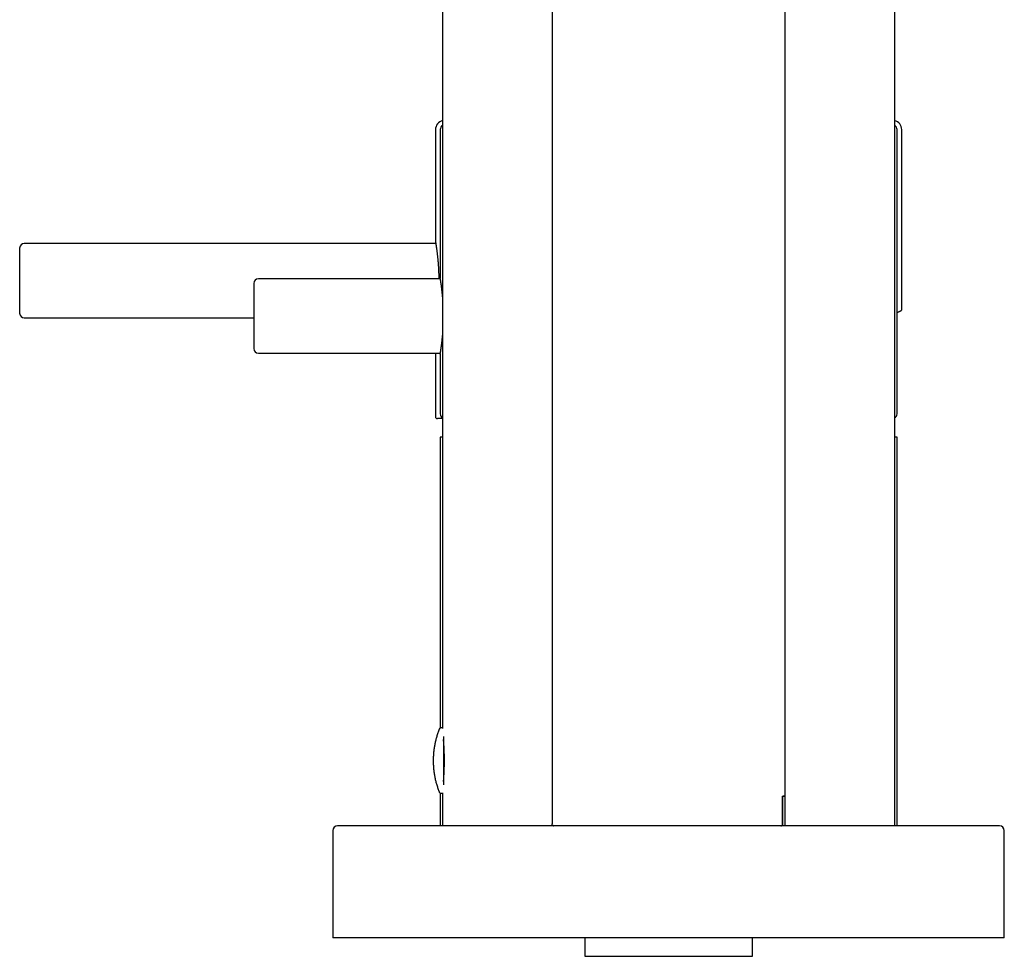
# Model space of a CAD drawing. Header units: millimetres. Extents: x 7 to 1076, y 12 to 702.
# Tile 2 of 23: x 133 to 239, y 501 to 601. Entities that reach past the tile are written whole.
import ezdxf

# ---------------------------------------------------------------- set-up
doc = ezdxf.new("R2010")
doc.units = ezdxf.units.MM

msp = doc.modelspace()

# ---------------------------------------------------------------- linework, layer by layer
at = {"color": 7, "linetype": 'Continuous', "lineweight": 30}
for p, q in [((215.36, 518.2), (215.36, 699.8)), ((227.11, 515), (227.11, 639)), ((178.62, 635.5), (178.62, 525.45)), ((190.36, 625.75), (190.36, 515.2)), ((177.86, 589.7), (177.86, 577.65)), ((178.36, 589.7), (178.36, 573.8)), ((227.36, 559.2), (227.36, 589.7)), ((227.86, 570.42), (227.86, 589.7)), ((133.26, 577), (133.26, 570)), ((177.89, 577.5), (133.76, 577.5)), ((178.38, 573.7), (158.86, 573.7)), ((158.36, 573.2), (158.36, 566.2)), ((133.76, 569.5), (158.36, 569.5)), ((158.86, 565.7), (178.38, 565.7)), ((177.86, 565.7), (177.86, 558.9)), ((178.36, 565.6), (178.36, 559.2)), ((178.62, 558.7), (178.06, 558.7)), ((178.36, 556.7), (178.36, 525.48)), ((178.62, 556.7), (178.36, 556.7)), ((227.36, 556.7), (227.11, 556.7)), ((227.36, 515), (227.36, 556.7)), ((178.61, 525.5), (178.45, 525.5)), ((178.62, 525.5), (178.61, 525.5)), ((178.71, 524.59), (178.71, 519.41)), ((178.36, 518.52), (178.36, 515)), ((178.45, 518.5), (178.61, 518.5)), ((178.62, 518.55), (178.62, 515)), ((215.09, 518.2), (215.36, 518.2)), ((215.09, 515.2), (215.09, 518.2)), ((215.11, 515), (215.11, 518.2)), ((215.36, 515), (215.36, 518.2)), ((166.86, 514.5), (166.86, 503)), ((238.36, 515), (167.36, 515)), ((190.36, 515.2), (190.36, 515.2)), ((238.86, 503), (238.86, 514.5)), ((238.86, 503), (166.86, 503)), ((193.86, 503), (193.86, 501)), ((211.86, 501), (211.86, 503)), ((193.86, 501), (211.86, 501))]:
    msp.add_line(p, q, dxfattribs=at)
for centre, radius, start, end in [((178.86, 589.7), 1, 104.071, 180), ((226.86, 589.7), 1, 0, 75.9181), ((178.86, 589.7), 0.5, 119.1943, 180), ((226.86, 589.7), 0.5, 0, 60.8722), ((133.76, 577), 0.5, 90, 180), ((158.86, 573.2), 0.5, 90, 180), ((133.76, 570), 0.5, 180, 270), ((158.86, 566.2), 0.5, 180, 270), ((178.06, 558.9), 0.2, 180, 270), ((178.86, 559.2), 0.5, 180, 240.8722), ((226.86, 559.2), 0.5, 299.1943, 0), ((178.45, 525.3), 0.2, 90, 158.2359), ((178.45, 518.7), 0.2, 201.7641, 270), ((167.36, 514.5), 0.5, 90, 180), ((238.36, 514.5), 0.5, 0, 90)]:
    msp.add_arc(centre, radius, start, end, dxfattribs=at)
for points, knots in [([(177.86, 577.65), (177.86, 577.65), (177.86, 577.65), (177.86, 577.64), (177.87, 577.63), (177.87, 577.61), (177.87, 577.59), (177.88, 577.55), (177.89, 577.51), (177.89, 577.46), (177.9, 577.41), (177.91, 577.34), (177.93, 577.25), (177.94, 577.15), (177.95, 577.06), (177.97, 576.96), (177.98, 576.86), (178, 576.76), (178.01, 576.65), (178.02, 576.53), (178.04, 576.4), (178.05, 576.28), (178.07, 576.14), (178.08, 576.01), (178.1, 575.87), (178.11, 575.72), (178.12, 575.57), (178.14, 575.42), (178.15, 575.26), (178.16, 575.1), (178.17, 574.93), (178.18, 574.77), (178.19, 574.6), (178.19, 574.43), (178.2, 574.26), (178.2, 574.09), (178.21, 573.91), (178.21, 573.78), (178.21, 573.71), (178.21, 573.7)], [0, 0, 0, 0, 0.0055909, 0.0337379, 0.0605799, 0.0874218, 0.1144504, 0.141479, 0.1690939, 0.1967088, 0.2245251, 0.2523415, 0.2901808, 0.3281474, 0.3554596, 0.3827718, 0.4102746, 0.4377775, 0.4658793, 0.4939811, 0.5222893, 0.5505975, 0.5779094, 0.6052214, 0.632723, 0.6602246, 0.6883267, 0.7164287, 0.7447397, 0.7730506, 0.800291, 0.8275313, 0.8549645, 0.8823976, 0.9104425, 0.9384873, 0.9667451, 0.9950029, 1, 1, 1, 1]), ([(178.62, 571.76), (178.62, 571.81), (178.61, 571.9), (178.6, 572.04), (178.58, 572.18), (178.57, 572.31), (178.55, 572.44), (178.54, 572.56), (178.53, 572.67), (178.51, 572.78), (178.5, 572.87), (178.49, 572.97), (178.48, 573.06), (178.46, 573.14), (178.45, 573.22), (178.44, 573.3), (178.43, 573.38), (178.42, 573.45), (178.41, 573.51), (178.4, 573.57), (178.39, 573.63), (178.38, 573.67), (178.38, 573.71), (178.37, 573.74), (178.37, 573.77), (178.37, 573.79), (178.36, 573.8), (178.36, 573.8), (178.36, 573.8)], [0, 0, 0, 0, 0.035955, 0.075829, 0.115982, 0.156134, 0.19682, 0.237579, 0.272513, 0.307493, 0.342829, 0.378165, 0.413694, 0.449222, 0.485119, 0.521066, 0.560359, 0.599718, 0.639599, 0.679481, 0.719646, 0.759811, 0.800522, 0.841308, 0.880807, 0.920374, 0.960151, 1, 1, 1, 1]), ([(227.75, 570.24), (227.75, 570.24), (227.74, 570.24), (227.72, 570.23), (227.69, 570.21), (227.64, 570.19), (227.58, 570.16), (227.51, 570.13), (227.43, 570.09), (227.38, 570.07), (227.36, 570.06)], [0, 0, 0, 0, 0.133334, 0.266665, 0.399992, 0.533317, 0.666641, 0.799966, 0.925674, 1, 1, 1, 1]), ([(227.75, 570.24), (227.76, 570.25), (227.8, 570.27), (227.83, 570.31), (227.86, 570.37), (227.86, 570.4), (227.86, 570.42)], [0, 0, 0, 0, 0.249999, 0.5, 0.750001, 1, 1, 1, 1]), ([(178.36, 565.6), (178.36, 565.6), (178.36, 565.6), (178.37, 565.61), (178.37, 565.63), (178.37, 565.65), (178.38, 565.69), (178.38, 565.72), (178.39, 565.77), (178.4, 565.82), (178.41, 565.88), (178.42, 565.95), (178.43, 566.02), (178.44, 566.1), (178.45, 566.19), (178.47, 566.28), (178.48, 566.38), (178.49, 566.48), (178.51, 566.59), (178.52, 566.7), (178.54, 566.82), (178.55, 566.95), (178.57, 567.08), (178.58, 567.21), (178.59, 567.35), (178.61, 567.49), (178.62, 567.59), (178.62, 567.63)], [0, 0, 0, 0, 0.039296, 0.07866, 0.118231, 0.157872, 0.19831, 0.238822, 0.279558, 0.32037, 0.359665, 0.399028, 0.438911, 0.478795, 0.518958, 0.559122, 0.599823, 0.640597, 0.680229, 0.719929, 0.760154, 0.800378, 0.840887, 0.881396, 0.92245, 0.96358, 1, 1, 1, 1]), ([(178.26, 525.37), (178.24, 525.33), (178.2, 525.23), (178.14, 525.06), (178.08, 524.87), (178.01, 524.67), (177.96, 524.48), (177.9, 524.29), (177.86, 524.09), (177.81, 523.9), (177.77, 523.7), (177.74, 523.5), (177.71, 523.3), (177.68, 523.1), (177.66, 522.9), (177.64, 522.7), (177.63, 522.5), (177.62, 522.3), (177.61, 522.09), (177.61, 521.89), (177.62, 521.69), (177.63, 521.49), (177.64, 521.28), (177.66, 521.08), (177.68, 520.88), (177.71, 520.68), (177.74, 520.48), (177.78, 520.28), (177.82, 520.08), (177.86, 519.88), (177.91, 519.69), (177.96, 519.49), (178.02, 519.3), (178.09, 519.1), (178.15, 518.91), (178.21, 518.75), (178.25, 518.66), (178.26, 518.63)], [0, 0, 0, 0, 0.019986, 0.04905, 0.078127, 0.107217, 0.13632, 0.165435, 0.194563, 0.223703, 0.252854, 0.282018, 0.311193, 0.340379, 0.369577, 0.398786, 0.428006, 0.457237, 0.48648, 0.515734, 0.544998, 0.574274, 0.603561, 0.63286, 0.66217, 0.691491, 0.720823, 0.750168, 0.779524, 0.808893, 0.838274, 0.867667, 0.897073, 0.926492, 0.955924, 0.985371, 1, 1, 1, 1]), ([(178.71, 519.75), (178.71, 519.75), (178.72, 519.8), (178.73, 519.89), (178.74, 520.02), (178.75, 520.14), (178.76, 520.27), (178.76, 520.39), (178.77, 520.51), (178.78, 520.59), (178.78, 520.65), (178.78, 520.67), (178.78, 520.7), (178.78, 520.72), (178.79, 520.74), (178.79, 520.76), (178.79, 520.85), (178.8, 520.99), (178.8, 521.19), (178.81, 521.4), (178.82, 521.6), (178.82, 521.8), (178.82, 522.01), (178.82, 522.22), (178.81, 522.45), (178.81, 522.65), (178.8, 522.83), (178.8, 522.94), (178.8, 523.01), (178.8, 523.04), (178.79, 523.08), (178.79, 523.11), (178.79, 523.15), (178.79, 523.18), (178.79, 523.24), (178.78, 523.32), (178.78, 523.43), (178.77, 523.55), (178.76, 523.68), (178.75, 523.81), (178.74, 523.95), (178.73, 524.09), (178.72, 524.2), (178.71, 524.25), (178.71, 524.26)], [0, 0, 0, 0, 0.005397, 0.04106, 0.074694, 0.1063, 0.135878, 0.163428, 0.191389, 0.216897, 0.222286, 0.227552, 0.232694, 0.237712, 0.242607, 0.247378, 0.252025, 0.295305, 0.337767, 0.379413, 0.420245, 0.460266, 0.499478, 0.543456, 0.588447, 0.634452, 0.665378, 0.696748, 0.703852, 0.710979, 0.718128, 0.7253, 0.732495, 0.739711, 0.746951, 0.769031, 0.793606, 0.820677, 0.850243, 0.882306, 0.916864, 0.953918, 0.993467, 1, 1, 1, 1]), ([(190.54, 515), (190.53, 515), (190.5, 515.01), (190.45, 515.03), (190.41, 515.07), (190.38, 515.11), (190.37, 515.15), (190.36, 515.18), (190.36, 515.2)], [0, 0, 0, 0, 0.103516, 0.309199, 0.514329, 0.675893, 0.837903, 1, 1, 1, 1]), ([(190.46, 515.03), (190.46, 515.03), (190.47, 515.02), (190.49, 515.01), (190.51, 515.01), (190.53, 515), (190.53, 515)], [0, 0, 0, 0, 0.1095953, 0.3670957, 0.6639343, 1, 1, 1, 1]), ([(214.88, 515), (214.9, 515), (214.92, 515), (214.95, 515.01), (214.99, 515.02), (215.02, 515.04), (215.04, 515.07), (215.06, 515.1), (215.08, 515.13), (215.09, 515.16), (215.09, 515.19), (215.09, 515.2)], [0, 0, 0, 0, 0.109098, 0.221354, 0.330449, 0.442769, 0.550604, 0.66174, 0.766726, 0.874823, 1, 1, 1, 1])]:
    msp.add_open_spline(points, degree=3, knots=knots, dxfattribs=at)
msp.add_open_spline([(215.36, 518.2), (215.36, 518.2), (215.36, 518.2), (215.32, 518.2), (215.27, 518.2), (215.2, 518.2), (215.14, 518.2), (215.11, 518.2)], degree=3, dxfattribs=at)

doc.saveas('drawing.dxf')
